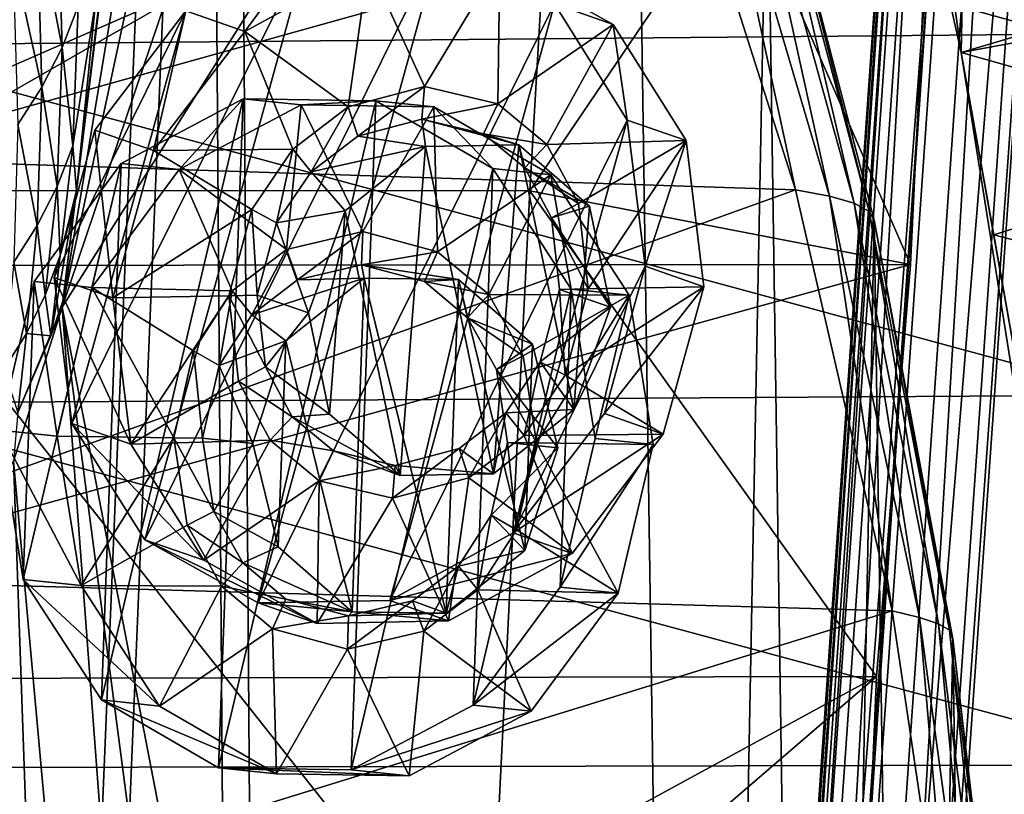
# Model space of a CAD drawing. Header units: metres. Extents: x 0 to 903, y -903 to 0.
# Tile 22 of 253: x 63 to 126, y -401 to -351. Entities that reach past the tile are written whole.
import ezdxf

# ---------------------------------------------------------------- set-up
doc = ezdxf.new("R2010")
doc.units = ezdxf.units.M

msp = doc.modelspace()

# ---------------------------------------------------------------- linework, layer by layer
at = {"layer": 'top'}
for points in [[(88.549675, -232.967972, 1606.117188), (91.522858, -157.766281, 1606.039307), (65.81794, -369.758789, 1606.712402)], [(78.757698, -264.370239, 1612.998047), (65.81794, -369.758789, 1606.712402), (91.522858, -157.766281, 1606.039307)], [(89.53669, -259.035767, 1606.136597), (88.549675, -232.967972, 1606.117188), (65.81794, -369.758789, 1606.712402)], [(65.81794, -369.758789, 1606.712402), (94.13549, -285.901001, 1606.012329), (89.53669, -259.035767, 1606.136597)], [(78.757698, -264.370239, 1612.998047), (65.865341, -369.372711, 1613.282715), (65.81794, -369.758789, 1606.712402)], [(66.734222, -362.295715, 1685.181274), (65.865341, -369.372711, 1613.282715), (78.757698, -264.370239, 1612.998047)], [(77.936203, -271.176086, 1684.443604), (66.734222, -362.295715, 1685.181274), (78.757698, -264.370239, 1612.998047)], [(67.96817, -350.047302, 1756.375854), (66.734222, -362.295715, 1685.181274), (77.936203, -271.176086, 1684.443604)], [(102.299171, -311.90625, 1605.779053), (94.13549, -285.901001, 1606.012329), (65.81794, -369.758789, 1606.712402)], [(123.336311, -353.440033, 262.541229), (116.912209, -307.2565, 218.57164), (113.267792, -308.156891, 254.256638)], [(123.336311, -353.440033, 262.541229), (123.823822, -329.310181, 209.202545), (116.912209, -307.2565, 218.57164)], [(123.336311, -353.440033, 262.541229), (113.267792, -308.156891, 254.256638), (141.226334, -348.129944, 265.090027)], [(58.565701, -570.15863, 661.240173), (207.702347, -309.111755, 657.334961), (35.76218, -309.819092, 661.837402)], [(58.565701, -570.15863, 661.240173), (207.702347, -584.097839, 657.334961), (207.702347, -309.111755, 657.334961)], [(51.564709, -362.278748, 2034.584595), (97.270164, -336.026031, 2023.669922), (51.564449, -310.038391, 2028.267822)], [(106.263069, -579.41748, 1605.699219), (102.299171, -311.90625, 1605.779053), (65.81794, -369.758789, 1606.712402)], [(110.913132, -337.780426, 1605.550781), (102.299171, -311.90625, 1605.779053), (106.263069, -579.41748, 1605.699219)], [(51.564575, -330.615753, 200.891068), (123.823822, -329.310181, 209.202545), (129.653809, -352.275635, 201.423859)], [(129.653809, -352.275635, 201.423859), (123.823822, -329.310181, 209.202545), (123.336311, -353.440033, 262.541229)], [(51.564682, -352.977783, 192.840973), (51.564575, -330.615753, 200.891068), (129.653809, -352.275635, 201.423859)], [(49.271362, -360.150604, 1508.498169), (55.797028, -333.651184, 1510.039795), (104.384018, -336.018341, 1538.417725)], [(112.721756, -362.245575, 1545.40625), (49.271362, -360.150604, 1508.498169), (104.384018, -336.018341, 1538.417725)], [(95.733551, -362.296753, 2026.798096), (97.270164, -336.026031, 2023.669922), (51.564709, -362.278748, 2034.584595)], [(97.270164, -336.026031, 2023.669922), (95.733551, -362.296753, 2026.798096), (109.303604, -342.268646, 2002.259277)], [(104.384018, -336.018341, 1538.417725), (107.168266, -336.327271, 1555.495117), (112.721756, -362.245575, 1545.40625)], [(107.168266, -336.327271, 1555.495117), (114.908806, -362.646942, 1560.783936), (112.721756, -362.245575, 1545.40625)], [(107.168266, -336.327271, 1555.495117), (109.205345, -336.76712, 1572.676147), (114.908806, -362.646942, 1560.783936)], [(109.205345, -336.76712, 1572.676147), (116.484978, -363.103516, 1576.238403), (114.908806, -362.646942, 1560.783936)], [(109.205345, -336.76712, 1572.676147), (110.476547, -337.340118, 1589.921021), (116.484978, -363.103516, 1576.238403)], [(110.476547, -337.340118, 1589.921021), (117.436378, -363.615723, 1591.735596), (116.484978, -363.103516, 1576.238403)], [(110.476547, -337.340118, 1589.921021), (110.913132, -337.780426, 1605.550781), (117.436378, -363.615723, 1591.735596)], [(114.12072, -553.300842, 1605.495239), (110.913132, -337.780426, 1605.550781), (106.263069, -579.41748, 1605.699219)], [(117.760857, -364.177917, 1605.379028), (110.913132, -337.780426, 1605.550781), (114.12072, -553.300842, 1605.495239)], [(110.913132, -337.780426, 1605.550781), (117.760857, -364.177917, 1605.379028), (117.436378, -363.615723, 1591.735596)], [(27.058399, -367.096466, 1930.8573), (30.870316, -340.776947, 1927.743286), (121.33815, -340.778107, 1979.975098)], [(120.089249, -367.022247, 1984.553101), (27.058399, -367.096466, 1930.8573), (121.33815, -340.778107, 1979.975098)], [(120.089249, -367.022247, 1984.553101), (121.33815, -340.778107, 1979.975098), (109.303604, -342.268646, 2002.259277)], [(65.81221, -353.137665, 1779.339355), (65.508957, -342.318085, 1821.616821), (64.21418, -344.862915, 1821.613403)], [(65.508957, -342.318085, 1821.616821), (65.81221, -353.137665, 1779.339355), (66.840881, -350.491211, 1779.347046)], [(95.733551, -362.296753, 2026.798096), (120.089249, -367.022247, 1984.553101), (109.303604, -342.268646, 2002.259277)], [(64.21418, -344.862915, 1821.613403), (62.668034, -347.266754, 1821.608643), (64.522537, -355.665619, 1779.331299)], [(64.522537, -355.665619, 1779.331299), (65.81221, -353.137665, 1779.339355), (64.21418, -344.862915, 1821.613403)], [(62.668034, -347.266754, 1821.608643), (62.982861, -358.053589, 1779.32312), (64.522537, -355.665619, 1779.331299)], [(123.336311, -353.440033, 262.541229), (141.226334, -348.129944, 265.090027), (143.892212, -359.271362, 266.458405)], [(66.840881, -350.491211, 1779.347046), (66.49469, -359.418945, 1736.629272), (67.96817, -350.047302, 1756.375854)], [(67.96817, -350.047302, 1756.375854), (66.49469, -359.418945, 1736.629272), (66.734222, -362.295715, 1685.181274)], [(66.840881, -350.491211, 1779.347046), (65.81221, -353.137665, 1779.339355), (66.49469, -359.418945, 1736.629272)], [(51.564682, -352.977783, 192.840973), (129.653809, -352.275635, 201.423859), (134.177689, -375.379425, 195.461365)], [(130.694794, -399.678375, 255.885132), (129.653809, -352.275635, 201.423859), (123.336311, -353.440033, 262.541229)], [(51.564796, -375.897583, 186.552155), (51.564682, -352.977783, 192.840973), (134.177689, -375.379425, 195.461365)], [(65.81221, -353.137665, 1779.339355), (64.522537, -355.665619, 1779.331299), (65.489426, -362.024628, 1736.614502)], [(65.81221, -353.137665, 1779.339355), (65.489426, -362.024628, 1736.614502), (66.49469, -359.418945, 1736.629272)], [(125.415352, -365.114349, 262.78418), (127.450325, -376.577545, 260.439056), (123.336311, -353.440033, 262.541229)], [(127.450325, -376.577545, 260.439056), (130.694794, -399.678375, 255.885132), (123.336311, -353.440033, 262.541229)], [(125.415352, -365.114349, 262.78418), (123.336311, -353.440033, 262.541229), (143.892212, -359.271362, 266.458405)], [(64.522537, -355.665619, 1779.331299), (62.982861, -358.053589, 1779.32312), (64.230385, -364.51712, 1736.600952)], [(64.522537, -355.665619, 1779.331299), (64.230385, -364.51712, 1736.600952), (65.489426, -362.024628, 1736.614502)], [(64.230385, -364.51712, 1736.600952), (62.982861, -358.053589, 1779.32312), (62.728729, -366.874786, 1736.588623)], [(66.49469, -359.418945, 1736.629272), (65.489426, -362.024628, 1736.614502), (65.70137, -366.439026, 1693.555542)], [(66.49469, -359.418945, 1736.629272), (65.70137, -366.439026, 1693.555542), (66.734222, -362.295715, 1685.181274)], [(125.415352, -365.114349, 262.78418), (143.892212, -359.271362, 266.458405), (146.242966, -370.508606, 265.495361)], [(43.813927, -387.040436, 1507.312256), (49.271362, -360.150604, 1508.498169), (112.721756, -362.245575, 1545.40625)], [(64.230385, -364.51712, 1736.600952), (64.734985, -368.988495, 1693.540039), (65.489426, -362.024628, 1736.614502)], [(65.489426, -362.024628, 1736.614502), (64.734985, -368.988495, 1693.540039), (65.70137, -366.439026, 1693.555542)], [(118.923676, -389.199493, 1550.911377), (43.813927, -387.040436, 1507.312256), (112.721756, -362.245575, 1545.40625)], [(93.114326, -414.74646, 2031.052734), (95.733551, -362.296753, 2026.798096), (51.564709, -362.278748, 2034.584595)], [(51.564709, -362.278748, 2034.584595), (51.564968, -414.75824, 2038.379517), (93.114326, -414.74646, 2031.052734)], [(66.734222, -362.295715, 1685.181274), (65.70137, -366.439026, 1693.555542), (65.090462, -371.592438, 1650.214355)], [(65.865341, -369.372711, 1613.282715), (66.734222, -362.295715, 1685.181274), (65.090462, -371.592438, 1650.214355)], [(93.114326, -414.74646, 2031.052734), (117.911072, -393.401001, 1988.119873), (95.733551, -362.296753, 2026.798096)], [(117.911072, -393.401001, 1988.119873), (120.089249, -367.022247, 1984.553101), (95.733551, -362.296753, 2026.798096)], [(112.721756, -362.245575, 1545.40625), (114.908806, -362.646942, 1560.783936), (118.923676, -389.199493, 1550.911377)], [(114.908806, -362.646942, 1560.783936), (120.665901, -389.607666, 1564.945068), (118.923676, -389.199493, 1550.911377)], [(114.908806, -362.646942, 1560.783936), (116.484978, -363.103516, 1576.238403), (120.665901, -389.607666, 1564.945068)], [(116.484978, -363.103516, 1576.238403), (121.891022, -390.01889, 1579.037964), (120.665901, -389.607666, 1564.945068)], [(116.484978, -363.103516, 1576.238403), (117.436378, -363.615723, 1591.735596), (121.891022, -390.01889, 1579.037964)], [(117.436378, -363.615723, 1591.735596), (122.591171, -390.432159, 1593.161011), (121.891022, -390.01889, 1579.037964)], [(117.436378, -363.615723, 1591.735596), (117.760857, -364.177917, 1605.379028), (122.591171, -390.432159, 1593.161011)], [(63.526936, -371.433136, 1693.526123), (64.230385, -364.51712, 1736.600952), (62.728729, -366.874786, 1736.588623)], [(64.734985, -368.988495, 1693.540039), (64.230385, -364.51712, 1736.600952), (63.526936, -371.433136, 1693.526123)], [(120.180878, -526.704712, 1605.33728), (117.760857, -364.177917, 1605.379028), (114.12072, -553.300842, 1605.495239)], [(122.793343, -390.981628, 1605.25415), (117.760857, -364.177917, 1605.379028), (120.180878, -526.704712, 1605.33728)], [(117.760857, -364.177917, 1605.379028), (122.793343, -390.981628, 1605.25415), (122.591171, -390.432159, 1593.161011)], [(127.450325, -376.577545, 260.439056), (125.415352, -365.114349, 262.78418), (146.242966, -370.508606, 265.495361)], [(65.70137, -366.439026, 1693.555542), (64.734985, -368.988495, 1693.540039), (65.090462, -371.592438, 1650.214355)], [(117.911072, -393.401001, 1988.119873), (24.020006, -393.575043, 1933.938843), (120.089249, -367.022247, 1984.553101)], [(24.020006, -393.575043, 1933.938843), (27.058399, -367.096466, 1930.8573), (120.089249, -367.022247, 1984.553101)], [(62.728729, -366.874786, 1736.588623), (62.088051, -373.751007, 1693.513672), (63.526936, -371.433136, 1693.526123)], [(65.090462, -371.592438, 1650.214355), (64.734985, -368.988495, 1693.540039), (63.526936, -371.433136, 1693.526123)], [(65.81794, -369.758789, 1606.712402), (65.865341, -369.372711, 1613.282715), (65.090462, -371.592438, 1650.214355)], [(62.712627, -379.609039, 1606.793701), (85.308647, -629.739319, 1606.241211), (65.81794, -369.758789, 1606.712402)], [(62.712627, -379.609039, 1606.793701), (65.81794, -369.758789, 1606.712402), (62.992954, -376.496826, 1650.192871)], [(65.81794, -369.758789, 1606.712402), (65.090462, -371.592438, 1650.214355), (62.992954, -376.496826, 1650.192871)], [(85.308647, -629.739319, 1606.241211), (96.644119, -604.935974, 1605.948364), (65.81794, -369.758789, 1606.712402)], [(65.81794, -369.758789, 1606.712402), (96.644119, -604.935974, 1605.948364), (106.263069, -579.41748, 1605.699219)], [(62.088051, -373.751007, 1693.513672), (62.992954, -376.496826, 1650.192871), (63.526936, -371.433136, 1693.526123)], [(62.992954, -376.496826, 1650.192871), (65.090462, -371.592438, 1650.214355), (63.526936, -371.433136, 1693.526123)], [(51.564796, -375.897583, 186.552155), (134.177689, -375.379425, 195.461365), (137.468994, -399.057281, 191.161682)], [(51.564911, -399.234528, 182.051285), (51.564796, -375.897583, 186.552155), (137.468994, -399.057281, 191.161682)], [(56.295364, -387.700989, 1606.961792), (72.309532, -653.710815, 1606.576172), (62.712627, -379.609039, 1606.793701)], [(72.309532, -653.710815, 1606.576172), (85.308647, -629.739319, 1606.241211), (62.712627, -379.609039, 1606.793701)], [(39.529335, -413.73407, 1506.431519), (43.813927, -387.040436, 1507.312256), (118.923676, -389.199493, 1550.911377)], [(57.707558, -676.740051, 1606.950562), (72.309532, -653.710815, 1606.576172), (56.295364, -387.700989, 1606.961792)], [(122.996712, -416.669067, 1554.833374), (39.529335, -413.73407, 1506.431519), (118.923676, -389.199493, 1550.911377)], [(118.923676, -389.199493, 1550.911377), (120.665901, -389.607666, 1564.945068), (122.996712, -416.669067, 1554.833374)], [(120.665901, -389.607666, 1564.945068), (124.405449, -417.028412, 1567.909424), (122.996712, -416.669067, 1554.833374)], [(120.665901, -389.607666, 1564.945068), (121.891022, -390.01889, 1579.037964), (124.405449, -417.028412, 1567.909424)], [(121.891022, -390.01889, 1579.037964), (125.370277, -417.352478, 1581.032227), (124.405449, -417.028412, 1567.909424)], [(121.891022, -390.01889, 1579.037964), (122.591171, -390.432159, 1593.161011), (125.370277, -417.352478, 1581.032227)], [(122.591171, -390.432159, 1593.161011), (125.88736, -417.639709, 1594.176025), (125.370277, -417.352478, 1581.032227)], [(122.591171, -390.432159, 1593.161011), (122.793343, -390.981628, 1605.25415), (125.88736, -417.639709, 1594.176025)], [(124.413017, -499.757935, 1605.226074), (122.793343, -390.981628, 1605.25415), (120.180878, -526.704712, 1605.33728)], [(125.985519, -418.0672, 1605.176147), (122.793343, -390.981628, 1605.25415), (124.413017, -499.757935, 1605.226074)], [(122.793343, -390.981628, 1605.25415), (125.985519, -418.0672, 1605.176147), (125.88736, -417.639709, 1594.176025)], [(115.674339, -446.597626, 1992.217041), (20.344744, -446.597626, 1937.178467), (117.911072, -393.401001, 1988.119873)], [(20.344744, -446.597626, 1937.178467), (24.020006, -393.575043, 1933.938843), (117.911072, -393.401001, 1988.119873)], [(115.674339, -446.597626, 1992.217041), (117.911072, -393.401001, 1988.119873), (93.114326, -414.74646, 2031.052734)], [(51.564911, -399.234528, 182.051285), (137.468994, -399.057281, 191.161682), (139.434372, -422.732574, 188.608414)], [(51.565025, -422.847595, 179.349472), (51.564911, -399.234528, 182.051285), (139.434372, -422.732574, 188.608414)]]:
    msp.add_3dface(points, dxfattribs=at)
at = {"layer": 'top0123413'}
for points in [[(599.026855, -599.023621, 106.499786), (74.938576, -244.304413, 117.34655), (244.305359, -74.93528, 117.346581)], [(76.680428, -244.304428, 120.325508), (592.962036, -609.72644, 109.443001), (244.305359, -76.679497, 120.325508)], [(50.277138, -837.064209, 160.059708), (50.278126, -244.304382, 160.059708), (74.938576, -244.304413, 117.34655)], [(78.807236, -783.456238, 110.644272), (50.277138, -837.064209, 160.059708), (74.938576, -244.304413, 117.34655)], [(76.680428, -244.304428, 120.325508), (52.007832, -244.304382, 163.059708), (52.009186, -838.691467, 163.059708)], [(80.562805, -785.039307, 113.603523), (76.680428, -244.304428, 120.325508), (52.009186, -838.691467, 163.059708)], [(599.026855, -599.023621, 106.499786), (78.807236, -783.456238, 110.644272), (74.938576, -244.304413, 117.34655)], [(592.962036, -609.72644, 109.443001), (76.680428, -244.304428, 120.325508), (350.77301, -819.803528, 109.839348)], [(76.680428, -244.304428, 120.325508), (80.562805, -785.039307, 113.603523), (350.77301, -819.803528, 109.839348)]]:
    msp.add_3dface(points, dxfattribs=at)
at = {"layer": 'top0123419'}
for points in [[(95.34214, -671.325317, 1629.041138), (123.244728, -272.299683, 1629.041138), (99.747734, -611.486877, 1628.526367)], [(123.244728, -272.299683, 1629.041138), (95.34214, -671.325317, 1629.041138), (96.20826, -671.385864, 1633.96521)], [(124.110855, -272.36026, 1633.96521), (123.244728, -272.299683, 1629.041138), (96.20826, -671.385864, 1633.96521)], [(124.110855, -272.36026, 1633.96521), (96.20826, -671.385864, 1633.96521), (100.895279, -671.713623, 1635.675293)], [(99.163025, -671.592468, 1625.827271), (127.06562, -272.566864, 1625.827271), (131.75264, -272.894623, 1627.537354)], [(99.163025, -671.592468, 1625.827271), (122.336266, -332.38266, 1625.9552), (127.06562, -272.566864, 1625.827271)], [(123.244728, -272.299683, 1629.041138), (119.279549, -332.168915, 1628.526367), (99.747734, -611.486877, 1628.526367)], [(128.797867, -272.687988, 1635.675293), (124.110855, -272.36026, 1633.96521), (100.895279, -671.713623, 1635.675293)], [(128.797867, -272.687988, 1635.675293), (100.895279, -671.713623, 1635.675293), (104.716171, -671.980774, 1632.461426)], [(132.618759, -272.95517, 1632.461426), (128.797867, -272.687988, 1635.675293), (104.716171, -671.980774, 1632.461426)], [(103.850044, -671.920227, 1627.537354), (99.163025, -671.592468, 1625.827271), (131.75264, -272.894623, 1627.537354)], [(103.850044, -671.920227, 1627.537354), (131.75264, -272.894623, 1627.537354), (132.618759, -272.95517, 1632.461426)], [(104.716171, -671.980774, 1632.461426), (103.850044, -671.920227, 1627.537354), (132.618759, -272.95517, 1632.461426)], [(99.163025, -671.592468, 1625.827271), (102.804451, -611.700623, 1625.9552), (122.336266, -332.38266, 1625.9552)], [(99.747734, -611.486877, 1628.526367), (119.279549, -332.168915, 1628.526367), (100.157028, -610.098206, 1627.986938)], [(119.279549, -332.168915, 1628.526367), (119.491714, -333.600922, 1627.986816), (100.157028, -610.098206, 1627.986938)], [(102.804451, -611.700623, 1625.9552), (101.147957, -609.579895, 1626.921021), (122.336266, -332.38266, 1625.9552)], [(122.336266, -332.38266, 1625.9552), (101.147957, -609.579895, 1626.921021), (120.400764, -334.252167, 1626.921143)], [(100.157028, -610.098206, 1627.986938), (119.491714, -333.600922, 1627.986816), (101.147957, -609.579895, 1626.921021)], [(101.147957, -609.579895, 1626.921021), (119.491714, -333.600922, 1627.986816), (120.400764, -334.252167, 1626.921143)]]:
    msp.add_3dface(points, dxfattribs=at)
at = {"layer": 'top0123434'}
for points in [[(78.35955, -388.679413, 1964.469971), (90.051582, -346.301056, 1962.633179), (71.105087, -384.640778, 1959.281128)], [(90.051582, -346.301056, 1962.633179), (81.639244, -346.459198, 1957.626221), (71.105087, -384.640778, 1959.281128)], [(97.306053, -350.339691, 1967.822021), (90.051582, -346.301056, 1962.633179), (78.35955, -388.679413, 1964.469971)], [(71.105087, -384.640778, 1959.281128), (81.639244, -346.459198, 1957.626221), (66.445328, -377.205261, 1954.93811)], [(81.639244, -346.459198, 1957.626221), (73.735191, -350.782806, 1953.792847), (66.445328, -377.205261, 1954.93811)], [(77.50164, -352.094452, 1947.506104), (73.735191, -350.782806, 1953.792847), (81.639244, -346.459198, 1957.626221)], [(85.405693, -347.770844, 1951.339478), (77.50164, -352.094452, 1947.506104), (81.639244, -346.459198, 1957.626221)], [(85.405693, -347.770844, 1951.339478), (93.818039, -347.612701, 1956.346436), (88.994957, -355.633392, 1955.130249)], [(93.818039, -347.612701, 1956.346436), (93.694221, -356.742188, 1958.177002), (88.994957, -355.633392, 1955.130249)], [(93.818039, -347.612701, 1956.346436), (101.072502, -351.651337, 1961.535278), (93.694221, -356.742188, 1958.177002)], [(101.072502, -351.651337, 1961.535278), (93.818039, -347.612701, 1956.346436), (97.306053, -350.339691, 1967.822021)], [(77.50164, -352.094452, 1947.506104), (85.405693, -347.770844, 1951.339478), (84.109436, -356.922363, 1952.47229)], [(85.405693, -347.770844, 1951.339478), (88.994957, -355.633392, 1955.130249), (84.109436, -356.922363, 1952.47229)], [(66.445328, -377.205261, 1954.93811), (73.735191, -350.782806, 1953.792847), (65.303207, -367.845581, 1952.301025)], [(73.735191, -350.782806, 1953.792847), (67.90493, -358.415497, 1951.892334), (65.303207, -367.845581, 1952.301025)], [(71.671379, -359.727142, 1945.605591), (67.90493, -358.415497, 1951.892334), (73.735191, -350.782806, 1953.792847)], [(77.50164, -352.094452, 1947.506104), (71.671379, -359.727142, 1945.605591), (73.735191, -350.782806, 1953.792847)], [(86.771896, -388.521271, 1969.476929), (97.306053, -350.339691, 1967.822021), (78.35955, -388.679413, 1964.469971)], [(101.965813, -357.775208, 1972.165039), (97.306053, -350.339691, 1967.822021), (86.771896, -388.521271, 1969.476929)], [(101.072502, -351.651337, 1961.535278), (97.306053, -350.339691, 1967.822021), (101.965813, -357.775208, 1972.165039)], [(71.671379, -359.727142, 1945.605591), (77.50164, -352.094452, 1947.506104), (80.566681, -359.643158, 1950.917358)], [(77.50164, -352.094452, 1947.506104), (84.109436, -356.922363, 1952.47229), (80.566681, -359.643158, 1950.917358)], [(101.072502, -351.651337, 1961.535278), (96.824013, -359.337524, 1960.593628), (93.694221, -356.742188, 1958.177002)], [(101.072502, -351.651337, 1961.535278), (105.732262, -359.086853, 1965.878418), (96.824013, -359.337524, 1960.593628)], [(105.732262, -359.086853, 1965.878418), (101.072502, -351.651337, 1961.535278), (101.965813, -357.775208, 1972.165039)], [(84.734169, -358.803314, 1953.239014), (84.109436, -356.922363, 1952.47229), (88.994957, -355.633392, 1955.130249)], [(88.832466, -357.724945, 1955.46936), (84.734169, -358.803314, 1953.239014), (88.994957, -355.633392, 1955.130249)], [(88.832466, -357.724945, 1955.46936), (88.994957, -355.633392, 1955.130249), (93.694221, -356.742188, 1958.177002)], [(81.742867, -361.097839, 1951.925537), (80.566681, -359.643158, 1950.917358), (84.109436, -356.922363, 1952.47229)], [(84.734169, -358.803314, 1953.239014), (81.742867, -361.097839, 1951.925537), (84.109436, -356.922363, 1952.47229)], [(92.774971, -358.652161, 1958.02478), (88.832466, -357.724945, 1955.46936), (93.694221, -356.742188, 1958.177002)], [(92.774971, -358.652161, 1958.02478), (93.694221, -356.742188, 1958.177002), (96.824013, -359.337524, 1960.593628)], [(89.069557, -359.465637, 1948.328491), (84.734169, -358.803314, 1953.239014), (88.832466, -357.724945, 1955.46936)], [(95.04303, -359.353333, 1951.883789), (88.832466, -357.724945, 1955.46936), (92.774971, -358.652161, 1958.02478)], [(95.04303, -359.353333, 1951.883789), (89.069557, -359.465637, 1948.328491), (88.832466, -357.724945, 1955.46936)], [(94.675949, -384.197662, 1973.310303), (101.965813, -357.775208, 1972.165039), (86.771896, -388.521271, 1969.476929)], [(103.107933, -367.134888, 1974.802124), (101.965813, -357.775208, 1972.165039), (94.675949, -384.197662, 1973.310303)], [(105.732262, -359.086853, 1965.878418), (101.965813, -357.775208, 1972.165039), (103.107933, -367.134888, 1974.802124)], [(69.069656, -369.157196, 1946.014404), (65.303207, -367.845581, 1952.301025), (67.90493, -358.415497, 1951.892334)], [(71.671379, -359.727142, 1945.605591), (69.069656, -369.157196, 1946.014404), (67.90493, -358.415497, 1951.892334)], [(84.734169, -358.803314, 1953.239014), (89.069557, -359.465637, 1948.328491), (81.742867, -361.097839, 1951.925537)], [(95.418022, -360.840759, 1960.064941), (92.774971, -358.652161, 1958.02478), (96.824013, -359.337524, 1960.593628)], [(95.418022, -360.840759, 1960.064941), (95.04303, -359.353333, 1951.883789), (92.774971, -358.652161, 1958.02478)], [(71.671379, -359.727142, 1945.605591), (80.566681, -359.643158, 1950.917358), (77.949387, -363.508545, 1950.155762)], [(79.535362, -364.361755, 1951.284058), (77.949387, -363.508545, 1950.155762), (80.566681, -359.643158, 1950.917358)], [(81.742867, -361.097839, 1951.925537), (79.535362, -364.361755, 1951.284058), (80.566681, -359.643158, 1950.917358)], [(89.069557, -359.465637, 1948.328491), (83.924484, -363.578522, 1946.104004), (81.742867, -361.097839, 1951.925537)], [(87.433624, -380.52533, 1951.742188), (83.924484, -363.578522, 1946.104004), (89.069557, -359.465637, 1948.328491)], [(93.407097, -380.413055, 1955.297485), (87.433624, -380.52533, 1951.742188), (89.069557, -359.465637, 1948.328491)], [(93.407097, -380.413055, 1955.297485), (89.069557, -359.465637, 1948.328491), (95.04303, -359.353333, 1951.883789)], [(98.552177, -376.30014, 1957.521973), (93.407097, -380.413055, 1955.297485), (95.04303, -359.353333, 1951.883789)], [(99.563232, -363.284546, 1955.412109), (95.04303, -359.353333, 1951.883789), (95.418022, -360.840759, 1960.064941)], [(98.552177, -376.30014, 1957.521973), (95.04303, -359.353333, 1951.883789), (99.563232, -363.284546, 1955.412109)], [(95.418022, -360.840759, 1960.064941), (96.824013, -359.337524, 1960.593628), (98.847557, -363.115662, 1962.594238)], [(105.732262, -359.086853, 1965.878418), (98.847557, -363.115662, 1962.594238), (96.824013, -359.337524, 1960.593628)], [(99.46769, -368.585754, 1964.107056), (98.847557, -363.115662, 1962.594238), (105.732262, -359.086853, 1965.878418)], [(106.874382, -368.446533, 1968.515381), (99.46769, -368.585754, 1964.107056), (105.732262, -359.086853, 1965.878418)], [(106.874382, -368.446533, 1968.515381), (105.732262, -359.086853, 1965.878418), (103.107933, -367.134888, 1974.802124)], [(69.069656, -369.157196, 1946.014404), (71.671379, -359.727142, 1945.605591), (77.949387, -363.508545, 1950.155762)], [(97.124153, -364.031097, 1961.752686), (95.418022, -360.840759, 1960.064941), (98.847557, -363.115662, 1962.594238)], [(97.124153, -364.031097, 1961.752686), (99.563232, -363.284546, 1955.412109), (95.418022, -360.840759, 1960.064941)], [(81.742867, -361.097839, 1951.925537), (83.924484, -363.578522, 1946.104004), (79.535362, -364.361755, 1951.284058)], [(97.124153, -364.031097, 1961.752686), (98.847557, -363.115662, 1962.594238), (99.46769, -368.585754, 1964.107056)], [(100.90361, -369.75766, 1957.565674), (99.563232, -363.284546, 1955.412109), (97.124153, -364.031097, 1961.752686)], [(100.90361, -369.75766, 1957.565674), (98.552177, -376.30014, 1957.521973), (99.563232, -363.284546, 1955.412109)], [(69.069656, -369.157196, 1946.014404), (77.949387, -363.508545, 1950.155762), (76.476349, -369.017975, 1950.422729)], [(78.302208, -368.983643, 1951.509521), (76.476349, -369.017975, 1950.422729), (77.949387, -363.508545, 1950.155762)], [(79.535362, -364.361755, 1951.284058), (78.302208, -368.983643, 1951.509521), (77.949387, -363.508545, 1950.155762)], [(83.924484, -363.578522, 1946.104004), (81.568535, -370.121124, 1946.057617), (79.535362, -364.361755, 1951.284058)], [(82.913422, -376.594147, 1948.213867), (81.568535, -370.121124, 1946.057617), (83.924484, -363.578522, 1946.104004)], [(87.433624, -380.52533, 1951.742188), (82.913422, -376.594147, 1948.213867), (83.924484, -363.578522, 1946.104004)], [(97.641808, -368.620087, 1963.020264), (97.124153, -364.031097, 1961.752686), (99.46769, -368.585754, 1964.107056)], [(97.641808, -368.620087, 1963.020264), (100.90361, -369.75766, 1957.565674), (97.124153, -364.031097, 1961.752686)], [(79.535362, -364.361755, 1951.284058), (81.568535, -370.121124, 1946.057617), (78.302208, -368.983643, 1951.509521)], [(100.50621, -376.564972, 1975.210815), (103.107933, -367.134888, 1974.802124), (94.675949, -384.197662, 1973.310303)], [(103.107933, -367.134888, 1974.802124), (100.50621, -376.564972, 1975.210815), (106.874382, -368.446533, 1968.515381)], [(66.445328, -377.205261, 1954.93811), (65.303207, -367.845581, 1952.301025), (70.211777, -378.516907, 1948.651367)], [(65.303207, -367.845581, 1952.301025), (69.069656, -369.157196, 1946.014404), (70.211777, -378.516907, 1948.651367)], [(104.272659, -377.876587, 1968.924194), (97.994659, -374.095215, 1964.374023), (106.874382, -368.446533, 1968.515381)], [(97.994659, -374.095215, 1964.374023), (99.46769, -368.585754, 1964.107056), (106.874382, -368.446533, 1968.515381)], [(100.50621, -376.564972, 1975.210815), (104.272659, -377.876587, 1968.924194), (106.874382, -368.446533, 1968.515381)], [(70.211777, -378.516907, 1948.651367), (69.069656, -369.157196, 1946.014404), (76.476349, -369.017975, 1950.422729)], [(76.476349, -369.017975, 1950.422729), (77.096489, -374.488068, 1951.935547), (70.211777, -378.516907, 1948.651367)], [(76.476349, -369.017975, 1950.422729), (78.302208, -368.983643, 1951.509521), (78.819855, -373.572632, 1952.7771)], [(77.096489, -374.488068, 1951.935547), (76.476349, -369.017975, 1950.422729), (78.819855, -373.572632, 1952.7771)], [(78.819855, -373.572632, 1952.7771), (78.302208, -368.983643, 1951.509521), (81.568535, -370.121124, 1946.057617)], [(97.994659, -374.095215, 1964.374023), (96.408646, -373.241974, 1963.24585), (97.641808, -368.620087, 1963.020264)], [(97.641808, -368.620087, 1963.020264), (96.408646, -373.241974, 1963.24585), (100.90361, -369.75766, 1957.565674)], [(99.46769, -368.585754, 1964.107056), (97.994659, -374.095215, 1964.374023), (97.641808, -368.620087, 1963.020264)], [(82.913422, -376.594147, 1948.213867), (78.819855, -373.572632, 1952.7771), (81.568535, -370.121124, 1946.057617)], [(96.408646, -373.241974, 1963.24585), (98.552177, -376.30014, 1957.521973), (100.90361, -369.75766, 1957.565674)], [(95.377357, -377.960602, 1963.612427), (94.201149, -376.50589, 1962.604248), (96.408646, -373.241974, 1963.24585)], [(96.408646, -373.241974, 1963.24585), (94.201149, -376.50589, 1962.604248), (98.552177, -376.30014, 1957.521973)], [(97.994659, -374.095215, 1964.374023), (95.377357, -377.960602, 1963.612427), (96.408646, -373.241974, 1963.24585)], [(77.096489, -374.488068, 1951.935547), (78.819855, -373.572632, 1952.7771), (80.525986, -376.76297, 1954.464844)], [(80.525986, -376.76297, 1954.464844), (78.819855, -373.572632, 1952.7771), (82.913422, -376.594147, 1948.213867)], [(95.377357, -377.960602, 1963.612427), (97.994659, -374.095215, 1964.374023), (104.272659, -377.876587, 1968.924194)], [(77.096489, -374.488068, 1951.935547), (79.120026, -378.266205, 1953.936157), (70.211777, -378.516907, 1948.651367)], [(79.120026, -378.266205, 1953.936157), (77.096489, -374.488068, 1951.935547), (80.525986, -376.76297, 1954.464844)], [(87.433624, -380.52533, 1951.742188), (80.525986, -376.76297, 1954.464844), (82.913422, -376.594147, 1948.213867)], [(91.83461, -380.681396, 1962.057495), (91.209839, -378.800415, 1961.290771), (94.201149, -376.50589, 1962.604248)], [(94.201149, -376.50589, 1962.604248), (91.209839, -378.800415, 1961.290771), (93.407097, -380.413055, 1955.297485)], [(95.377357, -377.960602, 1963.612427), (91.83461, -380.681396, 1962.057495), (94.201149, -376.50589, 1962.604248)], [(94.201149, -376.50589, 1962.604248), (93.407097, -380.413055, 1955.297485), (98.552177, -376.30014, 1957.521973)], [(100.50621, -376.564972, 1975.210815), (94.675949, -384.197662, 1973.310303), (104.272659, -377.876587, 1968.924194)], [(71.105087, -384.640778, 1959.281128), (66.445328, -377.205261, 1954.93811), (74.871536, -385.952393, 1952.994385)], [(66.445328, -377.205261, 1954.93811), (70.211777, -378.516907, 1948.651367), (74.871536, -385.952393, 1952.994385)], [(79.120026, -378.266205, 1953.936157), (80.525986, -376.76297, 1954.464844), (83.169044, -378.951569, 1956.505005)], [(87.433624, -380.52533, 1951.742188), (83.169044, -378.951569, 1956.505005), (80.525986, -376.76297, 1954.464844)], [(94.675949, -384.197662, 1973.310303), (98.442398, -385.509308, 1967.023682), (104.272659, -377.876587, 1968.924194)], [(98.442398, -385.509308, 1967.023682), (95.377357, -377.960602, 1963.612427), (104.272659, -377.876587, 1968.924194)], [(70.211777, -378.516907, 1948.651367), (79.120026, -378.266205, 1953.936157), (74.871536, -385.952393, 1952.994385)], [(79.120026, -378.266205, 1953.936157), (82.249817, -380.861572, 1956.352783), (74.871536, -385.952393, 1952.994385)], [(82.249817, -380.861572, 1956.352783), (79.120026, -378.266205, 1953.936157), (83.169044, -378.951569, 1956.505005)], [(91.83461, -380.681396, 1962.057495), (95.377357, -377.960602, 1963.612427), (98.442398, -385.509308, 1967.023682)], [(82.249817, -380.861572, 1956.352783), (83.169044, -378.951569, 1956.505005), (87.111542, -379.878784, 1959.060425)], [(87.111542, -379.878784, 1959.060425), (83.169044, -378.951569, 1956.505005), (87.433624, -380.52533, 1951.742188)], [(91.83461, -380.681396, 1962.057495), (86.949081, -381.970367, 1959.399414), (91.209839, -378.800415, 1961.290771)], [(86.949081, -381.970367, 1959.399414), (87.111542, -379.878784, 1959.060425), (91.209839, -378.800415, 1961.290771)], [(91.209839, -378.800415, 1961.290771), (87.111542, -379.878784, 1959.060425), (93.407097, -380.413055, 1955.297485)], [(86.949081, -381.970367, 1959.399414), (82.249817, -380.861572, 1956.352783), (87.111542, -379.878784, 1959.060425)], [(93.407097, -380.413055, 1955.297485), (87.111542, -379.878784, 1959.060425), (87.433624, -380.52533, 1951.742188)], [(74.871536, -385.952393, 1952.994385), (82.249817, -380.861572, 1956.352783), (82.125999, -389.991028, 1958.18335)], [(82.249817, -380.861572, 1956.352783), (86.949081, -381.970367, 1959.399414), (82.125999, -389.991028, 1958.18335)], [(86.949081, -381.970367, 1959.399414), (91.83461, -380.681396, 1962.057495), (90.538345, -389.832886, 1963.190308)], [(90.538345, -389.832886, 1963.190308), (91.83461, -380.681396, 1962.057495), (98.442398, -385.509308, 1967.023682)], [(82.125999, -389.991028, 1958.18335), (86.949081, -381.970367, 1959.399414), (90.538345, -389.832886, 1963.190308)], [(94.675949, -384.197662, 1973.310303), (86.771896, -388.521271, 1969.476929), (98.442398, -385.509308, 1967.023682)], [(78.35955, -388.679413, 1964.469971), (71.105087, -384.640778, 1959.281128), (82.125999, -389.991028, 1958.18335)], [(71.105087, -384.640778, 1959.281128), (74.871536, -385.952393, 1952.994385), (82.125999, -389.991028, 1958.18335)], [(86.771896, -388.521271, 1969.476929), (90.538345, -389.832886, 1963.190308), (98.442398, -385.509308, 1967.023682)], [(86.771896, -388.521271, 1969.476929), (78.35955, -388.679413, 1964.469971), (90.538345, -389.832886, 1963.190308)], [(78.35955, -388.679413, 1964.469971), (82.125999, -389.991028, 1958.18335), (90.538345, -389.832886, 1963.190308)]]:
    msp.add_3dface(points, dxfattribs=at)
at = {"layer": 'top0123437'}
for points in [[(77.396805, -356.410797, 1524.36084), (68.335258, -394.895264, 1521.467163), (75.825478, -399.246307, 1526.030762)], [(77.396805, -356.410797, 1524.36084), (69.595367, -360.543854, 1520.12793), (68.335258, -394.895264, 1521.467163)], [(73.298592, -360.931061, 1513.680786), (69.595367, -360.543854, 1520.12793), (77.396805, -356.410797, 1524.36084)], [(81.100029, -356.798004, 1517.913696), (73.298592, -360.931061, 1513.680786), (77.396805, -356.410797, 1524.36084)], [(85.883026, -356.531769, 1529.242554), (77.396805, -356.410797, 1524.36084), (75.825478, -399.246307, 1526.030762)], [(81.100029, -356.798004, 1517.913696), (77.396805, -356.410797, 1524.36084), (85.883026, -356.531769, 1529.242554)], [(81.100029, -356.798004, 1517.913696), (80.168472, -366.063263, 1517.935059), (73.298592, -360.931061, 1513.680786)], [(85.883026, -356.531769, 1529.242554), (75.825478, -399.246307, 1526.030762), (84.311699, -399.367279, 1530.912598)], [(85.047577, -364.915833, 1520.668701), (80.168472, -366.063263, 1517.935059), (81.100029, -356.798004, 1517.913696)], [(89.58625, -356.918976, 1522.79541), (81.100029, -356.798004, 1517.913696), (85.883026, -356.531769, 1529.242554)], [(89.58625, -356.918976, 1522.79541), (85.047577, -364.915833, 1520.668701), (81.100029, -356.798004, 1517.913696)], [(93.373245, -360.882813, 1533.806274), (85.883026, -356.531769, 1529.242554), (84.311699, -399.367279, 1530.912598)], [(89.83744, -366.201111, 1523.497192), (85.047577, -364.915833, 1520.668701), (89.58625, -356.918976, 1522.79541)], [(89.58625, -356.918976, 1522.79541), (85.883026, -356.531769, 1529.242554), (93.373245, -360.882813, 1533.806274)], [(97.076469, -361.27002, 1527.359131), (89.83744, -366.201111, 1523.497192), (89.58625, -356.918976, 1522.79541)], [(97.076469, -361.27002, 1527.359131), (89.58625, -356.918976, 1522.79541), (93.373245, -360.882813, 1533.806274)], [(69.595367, -360.543854, 1520.12793), (63.324585, -387.175934, 1518.125366), (68.335258, -394.895264, 1521.467163)], [(69.595367, -360.543854, 1520.12793), (64.023895, -368.112335, 1517.382202), (63.324585, -387.175934, 1518.125366)], [(67.727119, -368.499542, 1510.935059), (64.023895, -368.112335, 1517.382202), (69.595367, -360.543854, 1520.12793)], [(73.298592, -360.931061, 1513.680786), (67.727119, -368.499542, 1510.935059), (69.595367, -360.543854, 1520.12793)], [(93.373245, -360.882813, 1533.806274), (84.311699, -399.367279, 1530.912598), (92.113136, -395.234222, 1535.145508)], [(98.383919, -368.602173, 1537.147949), (93.373245, -360.882813, 1533.806274), (92.113136, -395.234222, 1535.145508)], [(97.076469, -361.27002, 1527.359131), (93.373245, -360.882813, 1533.806274), (98.383919, -368.602173, 1537.147949)], [(73.298592, -360.931061, 1513.680786), (76.703972, -368.712128, 1516.104126), (67.727119, -368.499542, 1510.935059)], [(80.168472, -366.063263, 1517.935059), (76.703972, -368.712128, 1516.104126), (73.298592, -360.931061, 1513.680786)], [(93.104088, -368.945923, 1525.538452), (89.83744, -366.201111, 1523.497192), (97.076469, -361.27002, 1527.359131)], [(102.087143, -368.989349, 1530.700928), (93.104088, -368.945923, 1525.538452), (97.076469, -361.27002, 1527.359131)], [(102.087143, -368.989349, 1530.700928), (97.076469, -361.27002, 1527.359131), (98.383919, -368.602173, 1537.147949)], [(80.876686, -367.997467, 1518.458008), (80.168472, -366.063263, 1517.935059), (85.047577, -364.915833, 1520.668701)], [(84.969719, -367.037872, 1520.751465), (80.876686, -367.997467, 1518.458008), (85.047577, -364.915833, 1520.668701)], [(84.969719, -367.037872, 1520.751465), (85.047577, -364.915833, 1520.668701), (89.83744, -366.201111, 1523.497192)], [(77.95134, -370.231201, 1516.911865), (76.703972, -368.712128, 1516.104126), (80.168472, -366.063263, 1517.935059)], [(80.876686, -367.997467, 1518.458008), (77.95134, -370.231201, 1516.911865), (80.168472, -366.063263, 1517.935059)], [(88.988106, -368.113098, 1523.124146), (84.969719, -367.037872, 1520.751465), (89.83744, -366.201111, 1523.497192)], [(88.988106, -368.113098, 1523.124146), (89.83744, -366.201111, 1523.497192), (93.104088, -368.945923, 1525.538452)], [(85.147881, -367.885742, 1513.448853), (80.876686, -367.997467, 1518.458008), (84.969719, -367.037872, 1520.751465)], [(91.17382, -367.971649, 1516.915283), (84.969719, -367.037872, 1520.751465), (88.988106, -368.113098, 1523.124146)], [(91.17382, -367.971649, 1516.915283), (85.147881, -367.885742, 1513.448853), (84.969719, -367.037872, 1520.751465)], [(65.489098, -378.004425, 1510.220337), (61.785873, -377.617218, 1516.66748), (64.023895, -368.112335, 1517.382202)], [(64.023895, -368.112335, 1517.382202), (61.785873, -377.617218, 1516.66748), (63.324585, -387.175934, 1518.125366)], [(67.727119, -368.499542, 1510.935059), (65.489098, -378.004425, 1510.220337), (64.023895, -368.112335, 1517.382202)], [(80.876686, -367.997467, 1518.458008), (85.147881, -367.885742, 1513.448853), (77.95134, -370.231201, 1516.911865)], [(85.147881, -367.885742, 1513.448853), (80.123108, -371.896912, 1510.803467), (77.95134, -370.231201, 1516.911865)], [(84.364098, -389.25238, 1514.28186), (80.123108, -371.896912, 1510.803467), (85.147881, -367.885742, 1513.448853)], [(90.39003, -389.338287, 1517.748291), (84.364098, -389.25238, 1514.28186), (85.147881, -367.885742, 1513.448853)], [(90.39003, -389.338287, 1517.748291), (85.147881, -367.885742, 1513.448853), (91.17382, -367.971649, 1516.915283)], [(91.746605, -370.427856, 1524.847656), (91.17382, -367.971649, 1516.915283), (88.988106, -368.113098, 1523.124146)], [(91.746605, -370.427856, 1524.847656), (88.988106, -368.113098, 1523.124146), (93.104088, -368.945923, 1525.538452)], [(95.414803, -385.327118, 1520.393677), (90.39003, -389.338287, 1517.748291), (91.17382, -367.971649, 1516.915283)], [(95.899208, -372.121826, 1519.878784), (91.17382, -367.971649, 1516.915283), (91.746605, -370.427856, 1524.847656)], [(95.414803, -385.327118, 1520.393677), (91.17382, -367.971649, 1516.915283), (95.899208, -372.121826, 1519.878784)], [(72.960846, -378.110931, 1514.518555), (65.489098, -378.004425, 1510.220337), (67.727119, -368.499542, 1510.935059)], [(76.703972, -368.712128, 1516.104126), (74.22094, -372.556213, 1514.908691), (67.727119, -368.499542, 1510.935059)], [(67.727119, -368.499542, 1510.935059), (74.22094, -372.556213, 1514.908691), (72.960846, -378.110931, 1514.518555)], [(75.857231, -373.477203, 1515.903931), (74.22094, -372.556213, 1514.908691), (76.703972, -368.712128, 1516.104126)], [(77.95134, -370.231201, 1516.911865), (75.857231, -373.477203, 1515.903931), (76.703972, -368.712128, 1516.104126)], [(91.746605, -370.427856, 1524.847656), (93.104088, -368.945923, 1525.538452), (95.30265, -372.85672, 1527.036133)], [(98.383919, -368.602173, 1537.147949), (92.113136, -395.234222, 1535.145508), (97.684608, -387.665741, 1537.891235)], [(95.30265, -372.85672, 1527.036133), (93.104088, -368.945923, 1525.538452), (102.087143, -368.989349, 1530.700928)], [(96.154106, -378.441559, 1527.860596), (95.30265, -372.85672, 1527.036133), (102.087143, -368.989349, 1530.700928)], [(102.087143, -368.989349, 1530.700928), (103.625854, -378.548065, 1532.158813), (96.154106, -378.441559, 1527.860596)], [(99.92263, -378.160889, 1538.605835), (98.383919, -368.602173, 1537.147949), (97.684608, -387.665741, 1537.891235)], [(102.087143, -368.989349, 1530.700928), (98.383919, -368.602173, 1537.147949), (99.92263, -378.160889, 1538.605835)], [(103.625854, -378.548065, 1532.158813), (102.087143, -368.989349, 1530.700928), (99.92263, -378.160889, 1538.605835)], [(77.95134, -370.231201, 1516.911865), (80.123108, -371.896912, 1510.803467), (75.857231, -373.477203, 1515.903931)], [(93.600502, -373.730164, 1526.11084), (91.746605, -370.427856, 1524.847656), (95.30265, -372.85672, 1527.036133)], [(93.600502, -373.730164, 1526.11084), (95.899208, -372.121826, 1519.878784), (91.746605, -370.427856, 1524.847656)], [(80.123108, -371.896912, 1510.803467), (78.014229, -378.472961, 1509.987061), (75.857231, -373.477203, 1515.903931)], [(79.638702, -385.102234, 1511.318359), (78.014229, -378.472961, 1509.987061), (80.123108, -371.896912, 1510.803467)], [(84.364098, -389.25238, 1514.28186), (79.638702, -385.102234, 1511.318359), (80.123108, -371.896912, 1510.803467)], [(97.519119, -378.751007, 1521.207397), (95.899208, -372.121826, 1519.878784), (93.600502, -373.730164, 1526.11084)], [(97.519119, -378.751007, 1521.207397), (95.414803, -385.327118, 1520.393677), (95.899208, -372.121826, 1519.878784)], [(74.802734, -378.137177, 1515.578125), (72.960846, -378.110931, 1514.518555), (74.22094, -372.556213, 1514.908691)], [(75.857231, -373.477203, 1515.903931), (74.802734, -378.137177, 1515.578125), (74.22094, -372.556213, 1514.908691)], [(93.600502, -373.730164, 1526.11084), (95.30265, -372.85672, 1527.036133), (96.154106, -378.441559, 1527.860596)], [(75.857231, -373.477203, 1515.903931), (78.014229, -378.472961, 1509.987061), (74.802734, -378.137177, 1515.578125)], [(94.312187, -378.415314, 1526.801025), (93.600502, -373.730164, 1526.11084), (96.154106, -378.441559, 1527.860596)], [(94.312187, -378.415314, 1526.801025), (97.519119, -378.751007, 1521.207397), (93.600502, -373.730164, 1526.11084)], [(63.324585, -387.175934, 1518.125366), (61.785873, -377.617218, 1516.66748), (67.027809, -387.563141, 1511.678223)], [(61.785873, -377.617218, 1516.66748), (65.489098, -378.004425, 1510.220337), (67.027809, -387.563141, 1511.678223)], [(67.027809, -387.563141, 1511.678223), (65.489098, -378.004425, 1510.220337), (72.960846, -378.110931, 1514.518555)], [(73.812302, -383.69574, 1515.343018), (67.027809, -387.563141, 1511.678223), (72.960846, -378.110931, 1514.518555)], [(73.812302, -383.69574, 1515.343018), (72.960846, -378.110931, 1514.518555), (75.514427, -382.822327, 1516.268311)], [(72.960846, -378.110931, 1514.518555), (74.802734, -378.137177, 1515.578125), (75.514427, -382.822327, 1516.268311)], [(75.514427, -382.822327, 1516.268311), (74.802734, -378.137177, 1515.578125), (78.014229, -378.472961, 1509.987061)], [(79.638702, -385.102234, 1511.318359), (75.514427, -382.822327, 1516.268311), (78.014229, -378.472961, 1509.987061)], [(94.89402, -383.996277, 1527.470459), (93.257698, -383.075256, 1526.47522), (94.312187, -378.415314, 1526.801025)], [(94.312187, -378.415314, 1526.801025), (93.257698, -383.075256, 1526.47522), (97.519119, -378.751007, 1521.207397)], [(96.154106, -378.441559, 1527.860596), (94.89402, -383.996277, 1527.470459), (94.312187, -378.415314, 1526.801025)], [(96.154106, -378.441559, 1527.860596), (101.38784, -388.052948, 1531.444092), (94.89402, -383.996277, 1527.470459)], [(103.625854, -378.548065, 1532.158813), (101.38784, -388.052948, 1531.444092), (96.154106, -378.441559, 1527.860596)], [(99.92263, -378.160889, 1538.605835), (97.684608, -387.665741, 1537.891235), (103.625854, -378.548065, 1532.158813)], [(97.684608, -387.665741, 1537.891235), (101.38784, -388.052948, 1531.444092), (103.625854, -378.548065, 1532.158813)], [(93.257698, -383.075256, 1526.47522), (95.414803, -385.327118, 1520.393677), (97.519119, -378.751007, 1521.207397)], [(73.812302, -383.69574, 1515.343018), (75.514427, -382.822327, 1516.268311), (77.368324, -386.124634, 1517.531494)], [(77.368324, -386.124634, 1517.531494), (75.514427, -382.822327, 1516.268311), (79.638702, -385.102234, 1511.318359)], [(92.41098, -387.840363, 1526.275024), (91.163589, -386.321289, 1525.467285), (93.257698, -383.075256, 1526.47522)], [(93.257698, -383.075256, 1526.47522), (91.163589, -386.321289, 1525.467285), (95.414803, -385.327118, 1520.393677)], [(94.89402, -383.996277, 1527.470459), (92.41098, -387.840363, 1526.275024), (93.257698, -383.075256, 1526.47522)], [(67.027809, -387.563141, 1511.678223), (73.812302, -383.69574, 1515.343018), (76.010872, -387.606567, 1516.840698)], [(76.010872, -387.606567, 1516.840698), (73.812302, -383.69574, 1515.343018), (77.368324, -386.124634, 1517.531494)], [(101.38784, -388.052948, 1531.444092), (92.41098, -387.840363, 1526.275024), (94.89402, -383.996277, 1527.470459)], [(84.364098, -389.25238, 1514.28186), (77.368324, -386.124634, 1517.531494), (79.638702, -385.102234, 1511.318359)], [(91.163589, -386.321289, 1525.467285), (90.39003, -389.338287, 1517.748291), (95.414803, -385.327118, 1520.393677)], [(76.010872, -387.606567, 1516.840698), (77.368324, -386.124634, 1517.531494), (80.126823, -388.439362, 1519.255005)], [(84.364098, -389.25238, 1514.28186), (80.126823, -388.439362, 1519.255005), (77.368324, -386.124634, 1517.531494)], [(88.94648, -390.489197, 1524.444092), (88.238235, -388.555023, 1523.921143), (91.163589, -386.321289, 1525.467285)], [(91.163589, -386.321289, 1525.467285), (88.238235, -388.555023, 1523.921143), (90.39003, -389.338287, 1517.748291)], [(92.41098, -387.840363, 1526.275024), (88.94648, -390.489197, 1524.444092), (91.163589, -386.321289, 1525.467285)], [(68.335258, -394.895264, 1521.467163), (63.324585, -387.175934, 1518.125366), (72.038483, -395.282471, 1515.02002)], [(63.324585, -387.175934, 1518.125366), (67.027809, -387.563141, 1511.678223), (72.038483, -395.282471, 1515.02002)], [(72.038483, -395.282471, 1515.02002), (67.027809, -387.563141, 1511.678223), (76.010872, -387.606567, 1516.840698)], [(72.038483, -395.282471, 1515.02002), (76.010872, -387.606567, 1516.840698), (79.277512, -390.351379, 1518.881958)], [(79.277512, -390.351379, 1518.881958), (76.010872, -387.606567, 1516.840698), (80.126823, -388.439362, 1519.255005)], [(95.81636, -395.621429, 1528.698364), (88.94648, -390.489197, 1524.444092), (92.41098, -387.840363, 1526.275024)], [(97.684608, -387.665741, 1537.891235), (92.113136, -395.234222, 1535.145508), (101.38784, -388.052948, 1531.444092)], [(101.38784, -388.052948, 1531.444092), (95.81636, -395.621429, 1528.698364), (92.41098, -387.840363, 1526.275024)], [(79.277512, -390.351379, 1518.881958), (80.126823, -388.439362, 1519.255005), (84.14521, -389.514587, 1521.627686)], [(84.14521, -389.514587, 1521.627686), (80.126823, -388.439362, 1519.255005), (84.364098, -389.25238, 1514.28186)], [(88.94648, -390.489197, 1524.444092), (84.067375, -391.636658, 1521.710449), (88.238235, -388.555023, 1523.921143)], [(84.067375, -391.636658, 1521.710449), (84.14521, -389.514587, 1521.627686), (88.238235, -388.555023, 1523.921143)], [(88.238235, -388.555023, 1523.921143), (84.14521, -389.514587, 1521.627686), (90.39003, -389.338287, 1517.748291)], [(92.113136, -395.234222, 1535.145508), (95.81636, -395.621429, 1528.698364), (101.38784, -388.052948, 1531.444092)], [(90.39003, -389.338287, 1517.748291), (84.14521, -389.514587, 1521.627686), (84.364098, -389.25238, 1514.28186)], [(84.067375, -391.636658, 1521.710449), (79.277512, -390.351379, 1518.881958), (84.14521, -389.514587, 1521.627686)], [(79.528702, -399.633514, 1519.58374), (72.038483, -395.282471, 1515.02002), (79.277512, -390.351379, 1518.881958)], [(79.528702, -399.633514, 1519.58374), (79.277512, -390.351379, 1518.881958), (84.067375, -391.636658, 1521.710449)], [(88.014923, -399.754486, 1524.465454), (84.067375, -391.636658, 1521.710449), (88.94648, -390.489197, 1524.444092)], [(95.81636, -395.621429, 1528.698364), (88.014923, -399.754486, 1524.465454), (88.94648, -390.489197, 1524.444092)], [(88.014923, -399.754486, 1524.465454), (79.528702, -399.633514, 1519.58374), (84.067375, -391.636658, 1521.710449)], [(75.825478, -399.246307, 1526.030762), (68.335258, -394.895264, 1521.467163), (79.528702, -399.633514, 1519.58374)], [(68.335258, -394.895264, 1521.467163), (72.038483, -395.282471, 1515.02002), (79.528702, -399.633514, 1519.58374)], [(92.113136, -395.234222, 1535.145508), (84.311699, -399.367279, 1530.912598), (95.81636, -395.621429, 1528.698364)], [(84.311699, -399.367279, 1530.912598), (88.014923, -399.754486, 1524.465454), (95.81636, -395.621429, 1528.698364)], [(84.311699, -399.367279, 1530.912598), (75.825478, -399.246307, 1526.030762), (88.014923, -399.754486, 1524.465454)], [(75.825478, -399.246307, 1526.030762), (79.528702, -399.633514, 1519.58374), (88.014923, -399.754486, 1524.465454)]]:
    msp.add_3dface(points, dxfattribs=at)

doc.saveas('drawing.dxf')
